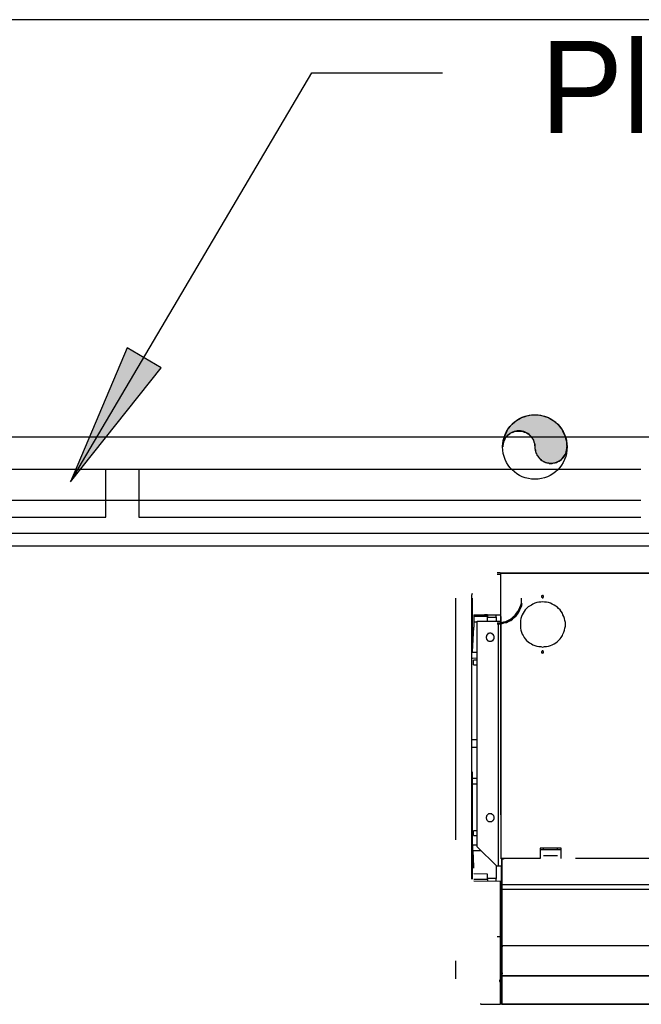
# Model space of a CAD drawing. Header units: millimetres. Extents: x 335 to 739279, y -1 to 84.
# Tile 171 of 244: x 369.66 to 370.95, y 76.73 to 78.76. Entities that reach past the tile are written whole.
import ezdxf

# ---------------------------------------------------------------- set-up
doc = ezdxf.new("R2010")
doc.units = ezdxf.units.MM
doc.header["$MEASUREMENT"] = 0
doc.linetypes.add('Dashed', pattern=[0.75, 0.5, -0.25])
doc.styles.add('CenturyGothic', font='GOTHIC.TTF')

msp = doc.modelspace()

# ---------------------------------------------------------------- hatches: boundary and pattern name
at = {"linetype": 'Continuous'}
for color, points in [(8, [(369.7698, 77.8069), (369.9568, 78.0429), (369.9568, 78.0429), (369.8868, 78.0839), (369.8868, 78.0839), (369.7698, 77.8069), (369.7698, 77.8069)]), (256, [(370.7298, 77.8789), (370.7298, 77.8759), (370.7308, 77.8729), (370.7308, 77.8699), (370.7318, 77.8669), (370.7328, 77.8649), (370.7338, 77.8619), (370.7358, 77.8599), (370.7378, 77.8569), (370.7398, 77.8549), (370.7418, 77.8529), (370.7438, 77.8509), (370.7468, 77.8499), (370.7488, 77.8479), (370.7518, 77.8469), (370.7548, 77.8459), (370.7578, 77.8459), (370.7598, 77.8449), (370.7628, 77.8449), (370.7658, 77.8449), (370.7688, 77.8459), (370.7718, 77.8459), (370.7748, 77.8469), (370.7768, 77.8479), (370.7798, 77.8499), (370.7818, 77.8509), (370.7848, 77.8529), (370.7868, 77.8549), (370.7888, 77.8569), (370.7908, 77.8599), (370.7918, 77.8619), (370.7938, 77.8649), (370.7948, 77.8669), (370.7958, 77.8699), (370.7958, 77.8729), (370.7968, 77.8759), (370.7968, 77.8789), (370.7958, 77.8839), (370.7958, 77.8899), (370.7938, 77.8959), (370.7928, 77.9009), (370.7898, 77.9069), (370.7878, 77.9119), (370.7848, 77.9169), (370.7808, 77.9219), (370.7768, 77.9259), (370.7728, 77.9299), (370.7678, 77.9329), (370.7628, 77.9359), (370.7578, 77.9389), (370.7528, 77.9409), (370.7468, 77.9429), (370.7418, 77.9439), (370.7358, 77.9449), (370.7298, 77.9449), (370.7238, 77.9449), (370.7178, 77.9439), (370.7128, 77.9429), (370.7068, 77.9409), (370.7018, 77.9389), (370.6968, 77.9359), (370.6918, 77.9329), (370.6868, 77.9299), (370.6828, 77.9259), (370.6788, 77.9219), (370.6748, 77.9169), (370.6718, 77.9119), (370.6698, 77.9069), (370.6668, 77.9009), (370.6658, 77.8959), (370.6638, 77.8899), (370.6638, 77.8839), (370.6628, 77.8789), (370.6628, 77.8819), (370.6638, 77.8839), (370.6638, 77.8869), (370.6648, 77.8899), (370.6658, 77.8929), (370.6678, 77.8949), (370.6688, 77.8979), (370.6708, 77.8999), (370.6728, 77.9019), (370.6748, 77.9039), (370.6778, 77.9059), (370.6798, 77.9079), (370.6828, 77.9089), (370.6848, 77.9099), (370.6878, 77.9109), (370.6908, 77.9119), (370.6938, 77.9119), (370.6968, 77.9119), (370.6998, 77.9119), (370.7018, 77.9119), (370.7048, 77.9109), (370.7078, 77.9099), (370.7108, 77.9089), (370.7128, 77.9079), (370.7158, 77.9059), (370.7178, 77.9039), (370.7198, 77.9019), (370.7218, 77.8999), (370.7238, 77.8979), (370.7258, 77.8949), (370.7268, 77.8929), (370.7278, 77.8899), (370.7288, 77.8869), (370.7298, 77.8839), (370.7298, 77.8819), (370.7298, 77.8789), (370.7298, 77.8789)])]:
    msp.add_hatch(color=color, dxfattribs=at).paths.add_polyline_path(points)

# ---------------------------------------------------------------- linework, layer by layer
at = {"color": 7}
for p, q in [((382.9018, 78.7629), (364.5908, 78.7629)), ((369.7698, 77.8069), (370.2688, 78.6529)), ((370.2688, 78.6529), (370.5388, 78.6529)), ((369.8868, 78.0839), (369.7698, 77.8069)), ((369.9568, 78.0429), (369.8868, 78.0839)), ((369.7698, 77.8069), (369.9568, 78.0429)), ((364.5908, 77.8999), (372.0878, 77.8999)), ((368.8038, 77.8329), (369.8428, 77.8329)), ((369.8428, 77.8329), (369.9108, 77.8329)), ((369.8428, 77.7679), (369.8428, 77.8329)), ((369.9108, 77.8329), (370.9488, 77.8329)), ((369.9108, 77.8329), (369.9108, 77.7679)), ((369.8428, 77.7679), (368.8038, 77.7679)), ((369.8428, 77.7339), (369.8428, 77.7679)), ((369.9108, 77.7679), (369.8428, 77.7679)), ((370.9488, 77.7679), (369.9108, 77.7679)), ((369.9108, 77.7679), (369.9108, 77.7339)), ((368.8038, 77.7339), (369.8428, 77.7339)), ((369.9108, 77.7339), (370.9488, 77.7339)), ((364.5908, 77.7009), (372.0878, 77.7009)), ((375.0328, 77.6739), (358.6348, 77.6739))]:
    msp.add_line(p, q, dxfattribs=at)
at = {"color": 8, "linetype": 'Dashed'}
for p, q in [((370.6588, 77.6189), (370.6518, 77.6189)), ((370.6518, 77.6159), (370.6588, 77.6159)), ((370.6588, 77.6179), (370.6588, 77.6189)), ((370.6588, 77.6179), (370.6588, 77.0279)), ((370.6588, 77.6179), (370.6598, 77.6179)), ((370.6598, 77.6189), (372.5798, 77.6189)), ((370.6598, 77.6179), (370.6598, 77.6189)), ((370.6598, 77.6179), (372.5798, 77.6179)), ((370.6598, 77.0279), (370.6598, 77.6179)), ((370.5998, 77.5759), (370.5988, 77.5719)), ((370.5988, 77.5719), (370.5988, 77.5659)), ((370.5658, 77.5659), (370.5658, 76.7789)), ((370.5988, 77.5659), (370.5988, 77.5599)), ((370.5988, 77.5599), (370.5988, 77.5389)), ((370.6008, 77.4549), (370.6008, 77.5659)), ((370.5988, 77.5389), (370.5988, 77.4539)), ((370.6038, 77.5319), (370.6588, 77.5319)), ((370.6038, 77.5319), (370.6038, 77.5059)), ((370.6318, 77.5319), (370.6258, 77.5319)), ((370.6318, 77.5319), (370.6318, 77.5279)), ((370.6498, 77.5269), (370.6498, 77.5319)), ((370.6208, 77.5279), (370.6038, 77.5279)), ((370.6038, 77.5169), (370.6108, 77.5169)), ((370.6108, 77.0519), (370.6108, 77.5189)), ((370.6108, 77.5189), (370.6548, 77.5189)), ((370.6318, 77.5279), (370.6208, 77.5279)), ((370.6318, 77.5189), (370.6318, 77.5279)), ((370.6318, 77.5269), (370.6498, 77.5269)), ((370.6498, 77.5269), (370.6498, 77.5189)), ((370.6548, 77.0119), (370.6548, 77.5189)), ((370.6548, 77.5189), (370.6588, 77.5189)), ((370.6008, 77.4549), (370.6038, 77.5059)), ((370.5988, 77.4539), (370.5988, 77.1119)), ((370.6108, 77.4539), (370.6008, 77.4539)), ((370.6008, 77.4419), (370.6108, 77.4429)), ((370.6108, 77.4379), (370.6028, 77.4379)), ((370.6028, 77.4279), (370.6028, 77.4379)), ((370.6028, 77.4279), (370.6108, 77.4279)), ((370.6008, 77.2739), (370.6108, 77.2739)), ((370.6008, 77.2579), (370.6108, 77.2579)), ((370.6008, 77.1239), (370.6008, 77.2069)), ((370.6008, 77.1579), (370.6008, 77.2069)), ((370.6108, 77.1929), (370.6008, 77.1929)), ((370.6008, 77.1819), (370.6108, 77.1819)), ((370.6008, 77.0589), (370.6008, 77.1579)), ((370.6008, 77.0309), (370.6008, 77.1239)), ((370.5988, 77.1119), (370.5988, 77.0309)), ((370.6108, 77.0849), (370.6028, 77.0849)), ((370.6028, 77.0749), (370.6028, 77.0849)), ((370.6028, 77.0749), (370.6108, 77.0749)), ((370.6038, 77.0079), (370.6008, 77.0589)), ((370.6028, 77.0309), (370.6008, 77.0589)), ((370.6108, 77.0549), (370.6008, 77.0549)), ((370.6018, 77.0439), (370.6188, 77.0439)), ((370.6508, 77.0119), (370.6108, 77.0519)), ((370.7478, 77.0489), (370.7408, 77.0489)), ((370.7408, 77.0489), (370.7408, 77.0279)), ((370.7408, 77.0459), (370.7478, 77.0459)), ((370.7408, 77.0459), (370.7838, 77.0459)), ((370.7768, 77.0489), (370.7478, 77.0489)), ((370.7478, 77.0459), (370.7478, 77.0489)), ((370.7838, 77.0489), (370.7768, 77.0489)), ((370.7768, 77.0459), (370.7768, 77.0489)), ((370.7768, 77.0459), (370.7838, 77.0459)), ((370.7838, 77.0279), (370.7838, 77.0489)), ((370.5988, 77.0309), (370.5988, 76.9849)), ((370.6008, 76.9849), (370.6008, 77.0309)), ((370.6038, 77.0079), (370.6028, 77.0309)), ((370.6598, 77.0279), (370.6588, 77.0279)), ((370.7408, 77.0279), (370.6598, 77.0279)), ((370.6608, 77.0259), (370.6608, 76.9779)), ((370.6608, 77.0259), (370.6618, 77.0259)), ((370.6618, 77.0259), (370.6618, 77.0279)), ((370.6618, 77.0259), (370.6618, 76.9779)), ((370.6648, 77.0259), (370.6618, 77.0259)), ((370.6628, 77.0259), (370.6628, 77.0279)), ((370.6628, 77.0259), (370.6628, 77.0279)), ((370.6638, 77.0259), (370.6638, 77.0279)), ((370.6648, 77.0279), (370.6648, 77.0259)), ((370.7768, 77.0329), (370.7478, 77.0329)), ((371.3138, 77.0279), (370.7838, 77.0279)), ((370.6498, 77.0129), (370.6498, 76.9859)), ((370.6548, 77.0119), (370.6508, 77.0119)), ((370.6608, 77.0119), (370.6548, 77.0119)), ((370.6608, 76.8479), (370.6608, 77.0119)), ((370.6318, 76.9949), (370.6038, 76.9959)), ((370.6208, 76.9839), (370.6038, 76.9839)), ((370.6588, 76.9799), (370.6038, 76.9809)), ((370.6318, 76.9839), (370.6208, 76.9839)), ((370.6318, 76.9839), (370.6318, 76.9949)), ((370.6498, 76.9859), (370.6318, 76.9859)), ((370.6318, 76.9839), (370.6318, 76.9799)), ((370.6498, 76.9799), (370.6498, 76.9859)), ((370.6588, 76.8659), (370.6588, 76.9799)), ((370.6618, 76.9779), (370.6608, 76.9779)), ((370.6608, 76.8499), (370.6608, 76.9619)), ((370.6608, 76.9619), (370.6618, 76.9619)), ((370.6618, 76.9779), (370.6618, 76.9739)), ((370.6618, 76.9709), (370.6618, 76.9779)), ((370.6618, 76.9739), (372.5808, 76.9739)), ((370.6618, 76.9729), (370.6618, 76.9739)), ((372.5808, 76.9729), (370.6618, 76.9729)), ((370.6618, 76.9729), (370.6618, 76.9639)), ((370.6618, 76.9619), (370.6618, 76.9709)), ((370.6618, 76.9639), (372.5808, 76.9639)), ((370.6618, 76.9639), (370.6618, 76.9619)), ((370.6618, 76.9619), (370.6618, 76.8499)), ((370.6518, 76.8659), (370.6588, 76.8659)), ((370.6588, 76.7259), (370.6588, 76.8659)), ((370.6588, 76.8469), (370.6598, 76.8469)), ((370.6588, 76.8469), (370.6598, 76.8469)), ((370.6588, 76.8439), (370.6608, 76.8439)), ((370.6588, 76.8429), (370.6608, 76.8429)), ((370.6618, 76.8499), (370.6608, 76.8499)), ((370.6608, 76.8479), (370.6618, 76.8479)), ((370.6608, 76.8479), (370.6608, 76.8449)), ((370.6608, 76.7879), (370.6608, 76.8449)), ((370.6618, 76.8449), (370.6608, 76.8449)), ((370.6618, 76.8499), (370.6618, 76.8479)), ((370.6618, 76.8489), (370.6618, 76.8499)), ((370.6618, 76.8459), (370.6618, 76.8489)), ((370.6618, 76.8479), (372.5808, 76.8479)), ((370.6618, 76.8469), (370.6618, 76.8479)), ((372.5808, 76.8469), (370.6618, 76.8469)), ((370.6618, 76.8469), (370.6618, 76.8449)), ((370.6618, 76.8459), (370.6618, 76.8449)), ((370.6618, 76.8449), (370.6618, 76.7879)), ((370.6588, 76.8289), (370.6608, 76.8289)), ((370.6588, 76.8269), (370.6608, 76.8269)), ((370.6608, 76.8129), (370.6588, 76.8129)), ((370.6608, 76.8099), (370.6588, 76.8099)), ((370.6588, 76.8049), (370.6608, 76.8049)), ((370.6588, 76.7759), (370.6588, 76.7749)), ((370.6598, 76.7759), (370.6588, 76.7759)), ((370.6598, 76.7749), (370.6588, 76.7749)), ((370.6598, 76.7759), (370.6598, 76.7749)), ((370.6608, 76.7759), (370.6598, 76.7759)), ((370.6608, 76.7749), (370.6598, 76.7749)), ((370.6608, 76.7879), (370.6618, 76.7879)), ((370.6608, 76.7879), (370.6608, 76.7819)), ((370.6608, 76.7819), (370.6608, 76.7369)), ((370.6608, 76.7819), (370.6618, 76.7819)), ((370.6618, 76.7819), (370.6608, 76.7819)), ((370.6618, 76.7879), (370.6618, 76.7849)), ((370.6618, 76.7859), (370.6618, 76.7879)), ((370.6618, 76.7829), (370.6618, 76.7859)), ((370.6618, 76.7849), (372.5808, 76.7849)), ((372.5808, 76.7849), (370.6618, 76.7849)), ((370.6618, 76.7849), (370.6618, 76.7819)), ((370.6618, 76.7829), (370.6618, 76.7819)), ((370.6618, 76.7819), (370.6618, 76.7359)), ((370.6608, 76.7729), (370.6588, 76.7729)), ((370.6588, 76.7609), (370.6598, 76.7609)), ((370.6588, 76.7599), (370.6598, 76.7599)), ((370.6598, 76.7599), (370.6598, 76.7609)), ((370.6608, 76.7729), (370.6608, 76.7619)), ((370.6588, 76.7349), (370.6608, 76.7349)), ((370.6608, 76.7349), (370.6608, 76.7369)), ((370.6608, 76.7359), (370.6608, 76.7369)), ((370.6618, 76.7359), (370.6608, 76.7359)), ((370.6608, 76.7349), (370.6608, 76.7259)), ((370.6618, 76.7349), (370.6608, 76.7349)), ((370.6618, 76.7359), (370.6618, 76.7259)), ((370.6618, 76.7279), (370.6618, 76.7359)), ((370.6188, 76.7259), (370.6168, 76.7259)), ((370.6188, 76.7259), (370.6588, 76.7259)), ((370.6588, 76.7329), (370.6608, 76.7329)), ((370.6618, 76.7259), (370.6608, 76.7259)), ((370.6618, 76.7279), (370.6618, 76.7259)), ((370.6618, 76.7259), (372.5808, 76.7259)), ((372.5808, 76.7259), (370.6618, 76.7259))]:
    msp.add_line(p, q, dxfattribs=at)
msp.add_lwpolyline([(370.7298, 77.8789), (370.7298, 77.8759), (370.7308, 77.8729), (370.7308, 77.8699), (370.7318, 77.8669), (370.7328, 77.8649), (370.7338, 77.8619), (370.7358, 77.8599), (370.7378, 77.8569), (370.7398, 77.8549), (370.7418, 77.8529), (370.7438, 77.8509), (370.7468, 77.8499), (370.7488, 77.8479), (370.7518, 77.8469), (370.7548, 77.8459), (370.7578, 77.8459), (370.7598, 77.8449), (370.7628, 77.8449), (370.7658, 77.8449), (370.7688, 77.8459), (370.7718, 77.8459), (370.7748, 77.8469), (370.7768, 77.8479), (370.7798, 77.8499), (370.7818, 77.8509), (370.7848, 77.8529), (370.7868, 77.8549), (370.7888, 77.8569), (370.7908, 77.8599), (370.7918, 77.8619), (370.7938, 77.8649), (370.7948, 77.8669), (370.7958, 77.8699), (370.7958, 77.8729), (370.7968, 77.8759), (370.7968, 77.8789), (370.7958, 77.8839), (370.7958, 77.8899), (370.7938, 77.8959), (370.7928, 77.9009), (370.7898, 77.9069), (370.7878, 77.9119), (370.7848, 77.9169), (370.7808, 77.9219), (370.7768, 77.9259), (370.7728, 77.9299), (370.7678, 77.9329), (370.7628, 77.9359), (370.7578, 77.9389), (370.7528, 77.9409), (370.7468, 77.9429), (370.7418, 77.9439), (370.7358, 77.9449), (370.7298, 77.9449), (370.7238, 77.9449), (370.7178, 77.9439), (370.7128, 77.9429), (370.7068, 77.9409), (370.7018, 77.9389), (370.6968, 77.9359), (370.6918, 77.9329), (370.6868, 77.9299), (370.6828, 77.9259), (370.6788, 77.9219), (370.6748, 77.9169), (370.6718, 77.9119), (370.6698, 77.9069), (370.6668, 77.9009), (370.6658, 77.8959), (370.6638, 77.8899), (370.6638, 77.8839), (370.6628, 77.8789), (370.6628, 77.8819), (370.6638, 77.8839), (370.6638, 77.8869), (370.6648, 77.8899), (370.6658, 77.8929), (370.6678, 77.8949), (370.6688, 77.8979), (370.6708, 77.8999), (370.6728, 77.9019), (370.6748, 77.9039), (370.6778, 77.9059), (370.6798, 77.9079), (370.6828, 77.9089), (370.6848, 77.9099), (370.6878, 77.9109), (370.6908, 77.9119), (370.6938, 77.9119), (370.6968, 77.9119), (370.6998, 77.9119), (370.7018, 77.9119), (370.7048, 77.9109), (370.7078, 77.9099), (370.7108, 77.9089), (370.7128, 77.9079), (370.7158, 77.9059), (370.7178, 77.9039), (370.7198, 77.9019), (370.7218, 77.8999), (370.7238, 77.8979), (370.7258, 77.8949), (370.7268, 77.8929), (370.7278, 77.8899), (370.7288, 77.8869), (370.7298, 77.8839), (370.7298, 77.8819), (370.7298, 77.8789), (370.7298, 77.8789)], close=True, dxfattribs=at)
for points in [[(370.7458, 77.5719), (370.7458, 77.5719), (370.7458, 77.5719), (370.7458, 77.5709), (370.7448, 77.5709), (370.7448, 77.5709), (370.7448, 77.5709), (370.7448, 77.5709), (370.7448, 77.5709), (370.7448, 77.5709), (370.7448, 77.5709), (370.7438, 77.5709), (370.7438, 77.5699), (370.7438, 77.5699), (370.7438, 77.5699), (370.7438, 77.5699), (370.7438, 77.5699), (370.7438, 77.5699), (370.7438, 77.5689), (370.7438, 77.5689), (370.7438, 77.5689), (370.7438, 77.5689), (370.7438, 77.5689), (370.7438, 77.5679), (370.7438, 77.5679), (370.7438, 77.5679), (370.7448, 77.5679), (370.7448, 77.5679), (370.7448, 77.5679), (370.7448, 77.5679), (370.7448, 77.5669), (370.7448, 77.5669), (370.7448, 77.5669), (370.7458, 77.5669), (370.7458, 77.5669), (370.7458, 77.5669), (370.7458, 77.5669), (370.7458, 77.5669), (370.7468, 77.5669), (370.7468, 77.5669), (370.7468, 77.5669), (370.7468, 77.5669), (370.7468, 77.5669), (370.7468, 77.5679), (370.7478, 77.5679), (370.7478, 77.5679), (370.7478, 77.5679), (370.7478, 77.5679), (370.7478, 77.5679), (370.7478, 77.5679), (370.7478, 77.5689), (370.7478, 77.5689), (370.7478, 77.5689), (370.7478, 77.5689), (370.7478, 77.5689), (370.7478, 77.5699), (370.7478, 77.5699), (370.7478, 77.5699), (370.7478, 77.5699), (370.7478, 77.5699), (370.7478, 77.5699), (370.7478, 77.5709), (370.7478, 77.5709), (370.7478, 77.5709), (370.7478, 77.5709), (370.7468, 77.5709), (370.7468, 77.5709), (370.7468, 77.5709), (370.7468, 77.5709), (370.7468, 77.5709), (370.7468, 77.5719), (370.7458, 77.5719), (370.7458, 77.5719)], [(370.6518, 77.5149), (370.6568, 77.5149), (370.6608, 77.5159), (370.6658, 77.5169), (370.6698, 77.5179), (370.6738, 77.5199), (370.6778, 77.5219), (370.6818, 77.5249), (370.6858, 77.5279), (370.6888, 77.5309), (370.6918, 77.5349), (370.6948, 77.5389), (370.6968, 77.5429), (370.6988, 77.5469), (370.7008, 77.5519), (370.7018, 77.5559), (370.7018, 77.5609), (370.7018, 77.5659)], [(370.6518, 77.5129), (370.6568, 77.5129), (370.6608, 77.5129), (370.6658, 77.5149), (370.6708, 77.5159), (370.6748, 77.5179), (370.6798, 77.5199), (370.6838, 77.5229), (370.6868, 77.5259), (370.6908, 77.5299), (370.6938, 77.5329), (370.6968, 77.5369), (370.6988, 77.5419), (370.7008, 77.5459), (370.7028, 77.5509), (370.7038, 77.5549)], [(370.7458, 77.5589), (370.7418, 77.5579), (370.7378, 77.5579), (370.7338, 77.5569), (370.7298, 77.5559), (370.7258, 77.5539), (370.7228, 77.5519), (370.7188, 77.5499), (370.7158, 77.5479), (370.7128, 77.5449), (370.7098, 77.5419), (370.7078, 77.5389), (370.7058, 77.5349), (370.7038, 77.5319), (370.7018, 77.5279), (370.7008, 77.5239), (370.6998, 77.5199), (370.6998, 77.5159), (370.6998, 77.5119), (370.6998, 77.5079), (370.6998, 77.5039), (370.7008, 77.4999), (370.7018, 77.4959), (370.7038, 77.4919), (370.7058, 77.4889), (370.7078, 77.4849), (370.7098, 77.4819), (370.7128, 77.4789), (370.7158, 77.4759), (370.7188, 77.4739), (370.7228, 77.4719), (370.7258, 77.4699), (370.7298, 77.4679), (370.7338, 77.4669), (370.7378, 77.4659), (370.7418, 77.4659), (370.7458, 77.4649), (370.7498, 77.4659), (370.7538, 77.4659), (370.7578, 77.4669), (370.7618, 77.4679), (370.7658, 77.4699), (370.7698, 77.4719), (370.7728, 77.4739), (370.7758, 77.4759), (370.7788, 77.4789), (370.7818, 77.4819), (370.7838, 77.4849), (370.7868, 77.4889), (370.7878, 77.4919), (370.7898, 77.4959), (370.7908, 77.4999), (370.7918, 77.5039), (370.7928, 77.5079), (370.7928, 77.5119), (370.7928, 77.5159), (370.7918, 77.5199), (370.7908, 77.5239), (370.7898, 77.5279), (370.7878, 77.5319), (370.7868, 77.5349), (370.7838, 77.5389), (370.7818, 77.5419), (370.7788, 77.5449), (370.7758, 77.5479), (370.7728, 77.5499), (370.7698, 77.5519), (370.7658, 77.5539), (370.7618, 77.5559), (370.7578, 77.5569), (370.7538, 77.5579), (370.7498, 77.5579), (370.7458, 77.5589)], [(370.6378, 77.4939), (370.6368, 77.4939), (370.6358, 77.4939), (370.6348, 77.4929), (370.6348, 77.4929), (370.6338, 77.4929), (370.6328, 77.4929), (370.6328, 77.4919), (370.6318, 77.4919), (370.6318, 77.4909), (370.6308, 77.4909), (370.6308, 77.4899), (370.6298, 77.4899), (370.6298, 77.4889), (370.6298, 77.4879), (370.6298, 77.4869), (370.6288, 77.4869), (370.6288, 77.4859), (370.6288, 77.4849), (370.6288, 77.4849), (370.6288, 77.4839), (370.6298, 77.4829), (370.6298, 77.4819), (370.6298, 77.4819), (370.6298, 77.4809), (370.6308, 77.4809), (370.6308, 77.4799), (370.6318, 77.4789), (370.6318, 77.4789), (370.6328, 77.4789), (370.6328, 77.4779), (370.6338, 77.4779), (370.6348, 77.4779), (370.6348, 77.4769), (370.6358, 77.4769), (370.6368, 77.4769), (370.6378, 77.4769), (370.6378, 77.4769), (370.6388, 77.4769), (370.6398, 77.4769), (370.6398, 77.4779), (370.6408, 77.4779), (370.6418, 77.4779), (370.6418, 77.4789), (370.6428, 77.4789), (370.6438, 77.4789), (370.6438, 77.4799), (370.6438, 77.4809), (370.6448, 77.4809), (370.6448, 77.4819), (370.6448, 77.4819), (370.6458, 77.4829), (370.6458, 77.4839), (370.6458, 77.4849), (370.6458, 77.4849), (370.6458, 77.4859), (370.6458, 77.4869), (370.6458, 77.4869), (370.6448, 77.4879), (370.6448, 77.4889), (370.6448, 77.4899), (370.6438, 77.4899), (370.6438, 77.4909), (370.6438, 77.4909), (370.6428, 77.4919), (370.6418, 77.4919), (370.6418, 77.4929), (370.6408, 77.4929), (370.6398, 77.4929), (370.6398, 77.4929), (370.6388, 77.4939), (370.6378, 77.4939), (370.6378, 77.4939)], [(370.7458, 77.4569), (370.7458, 77.4569), (370.7458, 77.4569), (370.7458, 77.4569), (370.7448, 77.4569), (370.7448, 77.4569), (370.7448, 77.4569), (370.7448, 77.4559), (370.7448, 77.4559), (370.7448, 77.4559), (370.7448, 77.4559), (370.7438, 77.4559), (370.7438, 77.4559), (370.7438, 77.4559), (370.7438, 77.4549), (370.7438, 77.4549), (370.7438, 77.4549), (370.7438, 77.4549), (370.7438, 77.4549), (370.7438, 77.4539), (370.7438, 77.4539), (370.7438, 77.4539), (370.7438, 77.4539), (370.7438, 77.4539), (370.7438, 77.4539), (370.7438, 77.4529), (370.7448, 77.4529), (370.7448, 77.4529), (370.7448, 77.4529), (370.7448, 77.4529), (370.7448, 77.4529), (370.7448, 77.4529), (370.7448, 77.4529), (370.7458, 77.4529), (370.7458, 77.4529), (370.7458, 77.4519), (370.7458, 77.4519), (370.7458, 77.4519), (370.7468, 77.4529), (370.7468, 77.4529), (370.7468, 77.4529), (370.7468, 77.4529), (370.7468, 77.4529), (370.7468, 77.4529), (370.7478, 77.4529), (370.7478, 77.4529), (370.7478, 77.4529), (370.7478, 77.4529), (370.7478, 77.4539), (370.7478, 77.4539), (370.7478, 77.4539), (370.7478, 77.4539), (370.7478, 77.4539), (370.7478, 77.4539), (370.7478, 77.4549), (370.7478, 77.4549), (370.7478, 77.4549), (370.7478, 77.4549), (370.7478, 77.4549), (370.7478, 77.4559), (370.7478, 77.4559), (370.7478, 77.4559), (370.7478, 77.4559), (370.7478, 77.4559), (370.7478, 77.4559), (370.7468, 77.4559), (370.7468, 77.4569), (370.7468, 77.4569), (370.7468, 77.4569), (370.7468, 77.4569), (370.7468, 77.4569), (370.7458, 77.4569), (370.7458, 77.4569)], [(370.6378, 77.1199), (370.6368, 77.1199), (370.6358, 77.1199), (370.6348, 77.1199), (370.6348, 77.1199), (370.6338, 77.1199), (370.6328, 77.1189), (370.6328, 77.1189), (370.6318, 77.1179), (370.6318, 77.1179), (370.6308, 77.1169), (370.6308, 77.1169), (370.6298, 77.1159), (370.6298, 77.1159), (370.6298, 77.1149), (370.6298, 77.1139), (370.6288, 77.1129), (370.6288, 77.1129), (370.6288, 77.1119), (370.6288, 77.1109), (370.6288, 77.1109), (370.6298, 77.1099), (370.6298, 77.1089), (370.6298, 77.1079), (370.6298, 77.1079), (370.6308, 77.1069), (370.6308, 77.1069), (370.6318, 77.1059), (370.6318, 77.1059), (370.6328, 77.1049), (370.6328, 77.1049), (370.6338, 77.1039), (370.6348, 77.1039), (370.6348, 77.1039), (370.6358, 77.1039), (370.6368, 77.1039), (370.6378, 77.1039), (370.6378, 77.1039), (370.6388, 77.1039), (370.6398, 77.1039), (370.6398, 77.1039), (370.6408, 77.1039), (370.6418, 77.1049), (370.6418, 77.1049), (370.6428, 77.1059), (370.6438, 77.1059), (370.6438, 77.1069), (370.6438, 77.1069), (370.6448, 77.1079), (370.6448, 77.1079), (370.6448, 77.1089), (370.6458, 77.1099), (370.6458, 77.1109), (370.6458, 77.1109), (370.6458, 77.1119), (370.6458, 77.1129), (370.6458, 77.1129), (370.6458, 77.1139), (370.6448, 77.1149), (370.6448, 77.1159), (370.6448, 77.1159), (370.6438, 77.1169), (370.6438, 77.1169), (370.6438, 77.1179), (370.6428, 77.1179), (370.6418, 77.1189), (370.6418, 77.1189), (370.6408, 77.1199), (370.6398, 77.1199), (370.6398, 77.1199), (370.6388, 77.1199), (370.6378, 77.1199), (370.6378, 77.1199)], [(370.6608, 76.8489), (370.6608, 76.8489), (370.6608, 76.8489), (370.6608, 76.8489), (370.6608, 76.8489), (370.6608, 76.8489), (370.6608, 76.8489), (370.6608, 76.8479), (370.6608, 76.8479), (370.6598, 76.8479), (370.6598, 76.8479), (370.6598, 76.8479), (370.6598, 76.8479), (370.6598, 76.8479), (370.6598, 76.8479), (370.6598, 76.8479), (370.6598, 76.8479), (370.6598, 76.8469), (370.6598, 76.8469), (370.6598, 76.8469), (370.6598, 76.8469), (370.6598, 76.8469), (370.6598, 76.8469), (370.6598, 76.8469), (370.6598, 76.8469), (370.6598, 76.8469), (370.6598, 76.8469), (370.6598, 76.8459), (370.6608, 76.8459), (370.6608, 76.8459), (370.6608, 76.8459), (370.6608, 76.8459), (370.6608, 76.8459), (370.6608, 76.8459), (370.6608, 76.8459), (370.6608, 76.8459), (370.6608, 76.8459), (370.6618, 76.8459), (370.6618, 76.8459), (370.6618, 76.8459), (370.6618, 76.8459), (370.6618, 76.8459), (370.6618, 76.8459), (370.6618, 76.8459), (370.6618, 76.8459), (370.6618, 76.8459), (370.6618, 76.8469), (370.6628, 76.8469), (370.6628, 76.8469), (370.6628, 76.8469), (370.6628, 76.8469), (370.6628, 76.8469), (370.6628, 76.8469), (370.6628, 76.8469), (370.6628, 76.8469), (370.6628, 76.8469), (370.6628, 76.8479), (370.6628, 76.8479), (370.6628, 76.8479), (370.6628, 76.8479), (370.6628, 76.8479), (370.6628, 76.8479), (370.6618, 76.8479), (370.6618, 76.8479), (370.6618, 76.8479), (370.6618, 76.8479), (370.6618, 76.8489), (370.6618, 76.8489), (370.6618, 76.8489), (370.6618, 76.8489), (370.6618, 76.8489), (370.6618, 76.8489), (370.6608, 76.8489)], [(370.6608, 76.8479), (370.6608, 76.8479), (370.6608, 76.8479), (370.6608, 76.8479), (370.6608, 76.8479), (370.6608, 76.8479), (370.6608, 76.8479), (370.6608, 76.8479), (370.6598, 76.8479), (370.6598, 76.8469), (370.6598, 76.8469), (370.6598, 76.8469), (370.6598, 76.8469), (370.6598, 76.8469), (370.6598, 76.8469), (370.6598, 76.8469), (370.6598, 76.8469), (370.6598, 76.8469), (370.6598, 76.8459), (370.6598, 76.8459), (370.6598, 76.8459), (370.6598, 76.8459), (370.6598, 76.8459), (370.6598, 76.8459), (370.6598, 76.8459), (370.6598, 76.8459), (370.6598, 76.8449), (370.6598, 76.8449), (370.6598, 76.8449), (370.6608, 76.8449), (370.6608, 76.8449), (370.6608, 76.8449), (370.6608, 76.8449), (370.6608, 76.8449), (370.6608, 76.8449), (370.6608, 76.8449), (370.6608, 76.8449), (370.6618, 76.8449), (370.6618, 76.8449), (370.6618, 76.8449), (370.6618, 76.8449), (370.6618, 76.8449), (370.6618, 76.8449), (370.6618, 76.8449), (370.6618, 76.8449), (370.6618, 76.8449), (370.6628, 76.8449), (370.6628, 76.8459), (370.6628, 76.8459), (370.6628, 76.8459), (370.6628, 76.8459), (370.6628, 76.8459), (370.6628, 76.8459), (370.6628, 76.8459), (370.6628, 76.8459), (370.6628, 76.8469), (370.6628, 76.8469), (370.6628, 76.8469), (370.6628, 76.8469), (370.6628, 76.8469), (370.6628, 76.8469), (370.6628, 76.8469), (370.6628, 76.8469), (370.6618, 76.8469), (370.6618, 76.8479), (370.6618, 76.8479), (370.6618, 76.8479), (370.6618, 76.8479), (370.6618, 76.8479), (370.6618, 76.8479), (370.6618, 76.8479), (370.6618, 76.8479), (370.6608, 76.8479)], [(370.6608, 76.8479), (370.6608, 76.8479), (370.6608, 76.8479), (370.6608, 76.8479), (370.6608, 76.8479), (370.6608, 76.8479), (370.6608, 76.8479), (370.6608, 76.8479), (370.6608, 76.8479), (370.6598, 76.8479), (370.6598, 76.8479), (370.6598, 76.8479), (370.6598, 76.8479), (370.6598, 76.8479), (370.6598, 76.8469), (370.6598, 76.8469), (370.6598, 76.8469), (370.6598, 76.8469), (370.6598, 76.8469), (370.6598, 76.8469), (370.6598, 76.8469), (370.6598, 76.8469), (370.6598, 76.8469), (370.6598, 76.8459), (370.6598, 76.8459), (370.6598, 76.8459), (370.6598, 76.8459), (370.6598, 76.8459), (370.6608, 76.8459), (370.6608, 76.8459), (370.6608, 76.8459), (370.6608, 76.8459), (370.6608, 76.8459), (370.6608, 76.8459), (370.6608, 76.8459), (370.6608, 76.8459), (370.6608, 76.8459), (370.6618, 76.8459), (370.6618, 76.8459), (370.6618, 76.8459), (370.6618, 76.8459), (370.6618, 76.8459), (370.6618, 76.8459), (370.6618, 76.8459), (370.6618, 76.8459), (370.6618, 76.8459), (370.6618, 76.8459), (370.6628, 76.8459), (370.6628, 76.8459), (370.6628, 76.8459), (370.6628, 76.8469), (370.6628, 76.8469), (370.6628, 76.8469), (370.6628, 76.8469), (370.6628, 76.8469), (370.6628, 76.8469), (370.6628, 76.8469), (370.6628, 76.8469), (370.6628, 76.8469), (370.6628, 76.8479), (370.6628, 76.8479), (370.6628, 76.8479), (370.6618, 76.8479), (370.6618, 76.8479), (370.6618, 76.8479), (370.6618, 76.8479), (370.6618, 76.8479), (370.6618, 76.8479), (370.6618, 76.8479), (370.6618, 76.8479), (370.6618, 76.8479), (370.6618, 76.8479), (370.6608, 76.8479)], [(370.6588, 76.7759), (370.6588, 76.7759), (370.6588, 76.7759), (370.6588, 76.7759), (370.6578, 76.7759), (370.6578, 76.7759), (370.6578, 76.7759), (370.6578, 76.7759), (370.6578, 76.7759), (370.6578, 76.7759), (370.6568, 76.7759), (370.6568, 76.7749), (370.6568, 76.7749), (370.6568, 76.7749), (370.6568, 76.7749), (370.6568, 76.7749), (370.6568, 76.7749), (370.6568, 76.7739), (370.6568, 76.7739), (370.6568, 76.7739), (370.6568, 76.7739), (370.6568, 76.7739), (370.6568, 76.7729), (370.6568, 76.7729), (370.6568, 76.7729), (370.6568, 76.7729), (370.6568, 76.7729), (370.6578, 76.7729), (370.6578, 76.7729), (370.6578, 76.7719), (370.6578, 76.7719), (370.6578, 76.7719), (370.6578, 76.7719), (370.6588, 76.7719), (370.6588, 76.7719), (370.6588, 76.7719), (370.6588, 76.7719), (370.6588, 76.7719), (370.6588, 76.7719), (370.6598, 76.7719), (370.6598, 76.7719), (370.6598, 76.7719), (370.6598, 76.7719), (370.6598, 76.7719), (370.6598, 76.7729), (370.6608, 76.7729), (370.6608, 76.7729), (370.6608, 76.7729), (370.6608, 76.7729), (370.6608, 76.7729), (370.6608, 76.7729), (370.6608, 76.7739), (370.6608, 76.7739), (370.6608, 76.7739), (370.6608, 76.7739), (370.6608, 76.7739), (370.6608, 76.7749), (370.6608, 76.7749), (370.6608, 76.7749), (370.6608, 76.7749), (370.6608, 76.7749), (370.6608, 76.7749), (370.6608, 76.7759), (370.6608, 76.7759), (370.6598, 76.7759), (370.6598, 76.7759), (370.6598, 76.7759), (370.6598, 76.7759), (370.6598, 76.7759), (370.6598, 76.7759), (370.6588, 76.7759), (370.6588, 76.7759), (370.6588, 76.7759)], [(370.6588, 76.7749), (370.6588, 76.7749), (370.6588, 76.7749), (370.6588, 76.7749), (370.6588, 76.7749), (370.6588, 76.7749), (370.6588, 76.7749), (370.6578, 76.7749), (370.6578, 76.7749), (370.6578, 76.7749), (370.6578, 76.7749), (370.6578, 76.7749), (370.6578, 76.7749), (370.6578, 76.7749), (370.6578, 76.7749), (370.6578, 76.7739), (370.6578, 76.7739), (370.6578, 76.7739), (370.6578, 76.7739), (370.6578, 76.7739), (370.6578, 76.7739), (370.6578, 76.7739), (370.6578, 76.7739), (370.6578, 76.7739), (370.6578, 76.7739), (370.6578, 76.7739), (370.6578, 76.7729), (370.6578, 76.7729), (370.6578, 76.7729), (370.6578, 76.7729), (370.6588, 76.7729), (370.6588, 76.7729), (370.6588, 76.7729), (370.6588, 76.7729), (370.6588, 76.7729), (370.6588, 76.7729), (370.6588, 76.7729), (370.6588, 76.7729), (370.6588, 76.7729), (370.6588, 76.7729), (370.6588, 76.7729), (370.6598, 76.7729), (370.6598, 76.7729), (370.6598, 76.7729), (370.6598, 76.7729), (370.6598, 76.7729), (370.6598, 76.7729), (370.6598, 76.7739), (370.6598, 76.7739), (370.6598, 76.7739), (370.6598, 76.7739), (370.6598, 76.7739), (370.6598, 76.7739), (370.6598, 76.7739), (370.6598, 76.7739), (370.6598, 76.7739), (370.6598, 76.7739), (370.6598, 76.7739), (370.6598, 76.7749), (370.6598, 76.7749), (370.6598, 76.7749), (370.6598, 76.7749), (370.6598, 76.7749), (370.6598, 76.7749), (370.6598, 76.7749), (370.6598, 76.7749), (370.6598, 76.7749), (370.6598, 76.7749), (370.6588, 76.7749), (370.6588, 76.7749), (370.6588, 76.7749), (370.6588, 76.7749), (370.6588, 76.7749)], [(370.6608, 76.7909), (370.6608, 76.7909), (370.6608, 76.7909), (370.6608, 76.7909), (370.6608, 76.7909), (370.6608, 76.7909), (370.6608, 76.7909), (370.6608, 76.7909), (370.6598, 76.7909), (370.6598, 76.7909), (370.6598, 76.7909), (370.6598, 76.7899), (370.6598, 76.7899), (370.6598, 76.7899), (370.6598, 76.7899), (370.6598, 76.7899), (370.6598, 76.7899), (370.6598, 76.7899), (370.6598, 76.7899), (370.6598, 76.7889), (370.6598, 76.7889), (370.6598, 76.7889), (370.6598, 76.7889), (370.6598, 76.7889), (370.6598, 76.7889), (370.6598, 76.7889), (370.6598, 76.7889), (370.6598, 76.7889), (370.6598, 76.7879), (370.6608, 76.7879), (370.6608, 76.7879), (370.6608, 76.7879), (370.6608, 76.7879), (370.6608, 76.7879), (370.6608, 76.7879), (370.6608, 76.7879), (370.6608, 76.7879), (370.6618, 76.7879), (370.6618, 76.7879), (370.6618, 76.7879), (370.6618, 76.7879), (370.6618, 76.7879), (370.6618, 76.7879), (370.6618, 76.7879), (370.6618, 76.7879), (370.6618, 76.7889), (370.6628, 76.7889), (370.6628, 76.7889), (370.6628, 76.7889), (370.6628, 76.7889), (370.6628, 76.7889), (370.6628, 76.7889), (370.6628, 76.7889), (370.6628, 76.7889), (370.6628, 76.7899), (370.6628, 76.7899), (370.6628, 76.7899), (370.6628, 76.7899), (370.6628, 76.7899), (370.6628, 76.7899), (370.6628, 76.7899), (370.6628, 76.7899), (370.6628, 76.7909), (370.6618, 76.7909), (370.6618, 76.7909), (370.6618, 76.7909), (370.6618, 76.7909), (370.6618, 76.7909), (370.6618, 76.7909), (370.6618, 76.7909), (370.6618, 76.7909), (370.6618, 76.7909), (370.6608, 76.7909)], [(370.6618, 76.7609), (370.6618, 76.7609), (370.6618, 76.7609), (370.6618, 76.7609), (370.6618, 76.7619), (370.6618, 76.7619), (370.6618, 76.7619), (370.6618, 76.7619), (370.6608, 76.7619), (370.6608, 76.7619), (370.6608, 76.7619), (370.6608, 76.7619), (370.6608, 76.7619), (370.6608, 76.7619), (370.6608, 76.7619), (370.6608, 76.7619), (370.6608, 76.7619), (370.6608, 76.7619), (370.6608, 76.7619), (370.6608, 76.7619), (370.6608, 76.7619), (370.6608, 76.7619), (370.6608, 76.7619), (370.6608, 76.7619), (370.6598, 76.7619), (370.6598, 76.7619), (370.6598, 76.7619), (370.6598, 76.7619), (370.6598, 76.7619), (370.6598, 76.7619), (370.6598, 76.7619), (370.6598, 76.7619), (370.6598, 76.7619), (370.6598, 76.7609), (370.6598, 76.7609), (370.6598, 76.7609), (370.6598, 76.7609), (370.6598, 76.7609), (370.6598, 76.7609), (370.6598, 76.7609), (370.6598, 76.7609), (370.6598, 76.7609), (370.6598, 76.7609), (370.6598, 76.7609), (370.6598, 76.7609), (370.6598, 76.7609), (370.6598, 76.7609), (370.6598, 76.7609), (370.6598, 76.7609), (370.6608, 76.7609), (370.6608, 76.7609), (370.6608, 76.7609), (370.6608, 76.7609), (370.6608, 76.7599), (370.6608, 76.7599), (370.6608, 76.7599), (370.6608, 76.7609), (370.6608, 76.7609), (370.6608, 76.7609), (370.6608, 76.7609), (370.6608, 76.7609), (370.6608, 76.7609), (370.6608, 76.7609), (370.6608, 76.7609), (370.6608, 76.7609), (370.6618, 76.7609), (370.6618, 76.7609), (370.6618, 76.7609), (370.6618, 76.7609), (370.6618, 76.7609), (370.6618, 76.7609), (370.6618, 76.7609), (370.6618, 76.7609)], [(370.6618, 76.7599), (370.6618, 76.7599), (370.6618, 76.7609), (370.6618, 76.7609), (370.6618, 76.7609), (370.6618, 76.7609), (370.6618, 76.7609), (370.6618, 76.7609), (370.6608, 76.7609), (370.6608, 76.7609), (370.6608, 76.7609), (370.6608, 76.7609), (370.6608, 76.7609), (370.6608, 76.7609), (370.6608, 76.7609), (370.6608, 76.7609), (370.6608, 76.7609), (370.6608, 76.7609), (370.6608, 76.7609), (370.6608, 76.7609), (370.6608, 76.7609), (370.6608, 76.7609), (370.6608, 76.7609), (370.6608, 76.7609), (370.6598, 76.7609), (370.6598, 76.7609), (370.6598, 76.7609), (370.6598, 76.7609), (370.6598, 76.7609), (370.6598, 76.7609), (370.6598, 76.7609), (370.6598, 76.7609), (370.6598, 76.7609), (370.6598, 76.7609), (370.6598, 76.7609), (370.6598, 76.7599), (370.6598, 76.7599), (370.6598, 76.7599), (370.6598, 76.7599), (370.6598, 76.7599), (370.6598, 76.7599), (370.6598, 76.7599), (370.6598, 76.7599), (370.6598, 76.7599), (370.6598, 76.7599), (370.6598, 76.7599), (370.6598, 76.7599), (370.6598, 76.7599), (370.6598, 76.7599), (370.6608, 76.7599), (370.6608, 76.7599), (370.6608, 76.7599), (370.6608, 76.7599), (370.6608, 76.7599), (370.6608, 76.7599), (370.6608, 76.7599), (370.6608, 76.7599), (370.6608, 76.7599), (370.6608, 76.7599), (370.6608, 76.7599), (370.6608, 76.7599), (370.6608, 76.7599), (370.6608, 76.7599), (370.6608, 76.7599), (370.6608, 76.7599), (370.6618, 76.7599), (370.6618, 76.7599), (370.6618, 76.7599), (370.6618, 76.7599), (370.6618, 76.7599), (370.6618, 76.7599), (370.6618, 76.7599), (370.6618, 76.7599)], [(370.6618, 76.7259), (370.6618, 76.7259), (370.6618, 76.7269), (370.6618, 76.7269), (370.6618, 76.7269), (370.6618, 76.7269), (370.6618, 76.7269), (370.6618, 76.7269), (370.6618, 76.7269), (370.6618, 76.7269), (370.6618, 76.7269), (370.6618, 76.7269), (370.6618, 76.7269), (370.6618, 76.7269), (370.6618, 76.7269), (370.6618, 76.7269), (370.6618, 76.7269), (370.6618, 76.7269), (370.6618, 76.7269), (370.6618, 76.7269), (370.6608, 76.7269), (370.6608, 76.7269), (370.6608, 76.7269), (370.6608, 76.7269), (370.6608, 76.7269), (370.6608, 76.7269), (370.6608, 76.7269), (370.6608, 76.7269), (370.6608, 76.7269), (370.6608, 76.7269), (370.6608, 76.7269), (370.6608, 76.7269), (370.6608, 76.7269), (370.6608, 76.7269), (370.6608, 76.7269), (370.6608, 76.7259), (370.6608, 76.7259), (370.6608, 76.7259), (370.6608, 76.7259), (370.6608, 76.7259), (370.6608, 76.7259), (370.6608, 76.7259), (370.6608, 76.7259), (370.6608, 76.7259), (370.6608, 76.7259), (370.6608, 76.7259), (370.6608, 76.7259), (370.6608, 76.7259), (370.6608, 76.7259), (370.6608, 76.7259), (370.6608, 76.7259), (370.6608, 76.7259), (370.6608, 76.7259), (370.6618, 76.7259), (370.6618, 76.7259), (370.6618, 76.7259), (370.6618, 76.7259), (370.6618, 76.7259), (370.6618, 76.7259), (370.6618, 76.7259), (370.6618, 76.7259), (370.6618, 76.7259), (370.6618, 76.7259), (370.6618, 76.7259), (370.6618, 76.7259), (370.6618, 76.7259), (370.6618, 76.7259), (370.6618, 76.7259), (370.6618, 76.7259), (370.6618, 76.7259), (370.6618, 76.7259), (370.6618, 76.7259), (370.6618, 76.7259)]]:
    msp.add_lwpolyline(points, dxfattribs=at)
msp.add_circle((370.7298, 77.8789), 0.0667, dxfattribs=at)
for centre, start, end in [((370.6968, 77.8789), 0, 180), ((370.7628, 77.8789), 180, 0)]:
    msp.add_arc(centre, 0.0333, start, end, dxfattribs=at)

# ---------------------------------------------------------------- texts
at = {"color": 7, "insert": (370.7418, 78.4709), "char_height": 0.190662, "width": 7.590999, "attachment_point": 7, "line_spacing_factor": 0.798, "style": 'CenturyGothic'}
msp.add_mtext('Plano de vidro já existente', dxfattribs=at)

doc.saveas('drawing.dxf')
